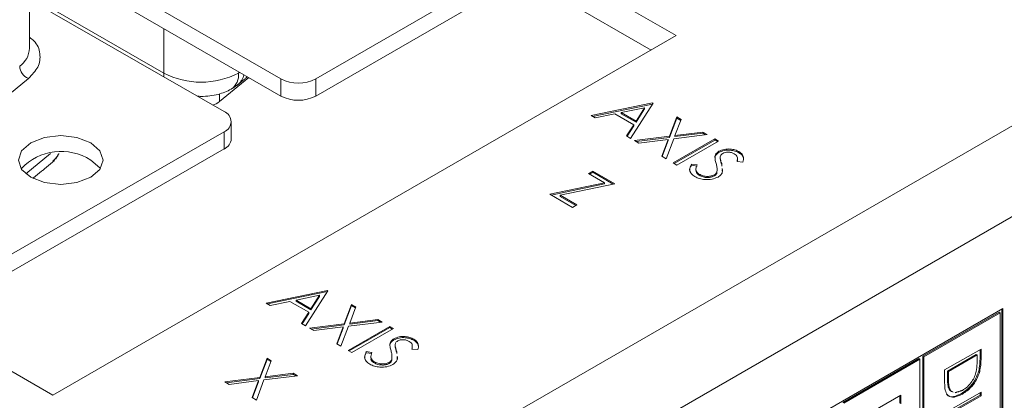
# Model space of a CAD drawing. Header units: inches. Extents: x 0.2 to 16.3, y 0.2 to 11.5.
# Tile 16 of 65: x 2.876 to 3.806, y 2.058 to 2.418. Entities that reach past the tile are written whole.
import ezdxf

# ---------------------------------------------------------------- set-up
doc = ezdxf.new("R2010")
doc.units = ezdxf.units.IN
doc.header["$MEASUREMENT"] = 0

msp = doc.modelspace()

# ---------------------------------------------------------------- linework, layer by layer
at = {"color": 7, "linetype": 'Continuous', "lineweight": 15}
for p, q in [((1.55386, 2.84379), (2.90679, 2.06276)), ((2.82076, 1.7445), (4.66678, 2.81018)), ((4.70402, 2.74568), (2.858, 1.67999)), ((3.12246, 2.36208), (2.88481, 2.49928)), ((2.88481, 2.48295), (3.12246, 2.34575)), ((3.35628, 2.47801), (3.15546, 2.36208)), ((3.49605, 2.40293), (3.36311, 2.47967)), ((3.15546, 2.34575), (3.35628, 2.46168)), ((3.47247, 2.38932), (3.3517, 2.45904)), ((2.88481, 2.44075), (3.01168, 2.36751)), ((2.88481, 2.43725), (3.06873, 2.33107)), ((2.90679, 2.06276), (3.49605, 2.40293)), ((3.01168, 2.40971), (3.01168, 2.36751)), ((3.01168, 2.36751), (3.01191, 2.36388)), ((2.88372, 2.36249), (2.81113, 2.30262)), ((3.0921, 2.36328), (3.06446, 2.34049)), ((3.08021, 2.35548), (3.0819, 2.35669)), ((3.12246, 2.34575), (3.12246, 2.36208)), ((3.15546, 2.36208), (3.15546, 2.34575)), ((3.06446, 2.34793), (3.06446, 2.34049)), ((3.4158, 2.3273), (3.47372, 2.33922)), ((3.41717, 2.32651), (3.47372, 2.33815)), ((3.47423, 2.33893), (3.45307, 2.30578)), ((3.47372, 2.33922), (3.47423, 2.33893)), ((3.47372, 2.33815), (3.47372, 2.33922)), ((3.47372, 2.33815), (3.47373, 2.33814)), ((3.41965, 2.32508), (3.4158, 2.3273)), ((3.43822, 2.3289), (3.41965, 2.32508)), ((3.45602, 2.31862), (3.43822, 2.3289)), ((3.46628, 2.33468), (3.44416, 2.33012)), ((3.44416, 2.32905), (3.44416, 2.33012)), ((3.44416, 2.33012), (3.4582, 2.32201)), ((3.44416, 2.32905), (3.4582, 2.32094)), ((3.4582, 2.32201), (3.46628, 2.33468)), ((3.4582, 2.32094), (3.46628, 2.3336)), ((3.46628, 2.3336), (3.46628, 2.33468)), ((3.44924, 2.308), (3.45602, 2.31862)), ((3.45602, 2.31755), (3.45602, 2.31862)), ((3.4582, 2.32094), (3.4582, 2.32201)), ((3.48971, 2.30776), (3.49664, 2.32599)), ((3.48971, 2.30669), (3.49664, 2.32492)), ((3.50071, 2.32364), (3.49492, 2.30843)), ((3.49664, 2.32599), (3.50071, 2.32364)), ((3.49664, 2.32492), (3.49664, 2.32599)), ((3.49664, 2.32492), (3.50037, 2.32276)), ((3.06873, 2.31202), (2.86792, 2.19609)), ((3.06873, 2.29569), (3.06873, 2.31202)), ((3.44974, 2.30771), (3.45602, 2.31755)), ((3.52535, 2.30942), (3.49378, 2.30542)), ((3.49492, 2.30843), (3.52128, 2.31177)), ((3.49492, 2.30736), (3.52128, 2.31069)), ((3.49492, 2.30736), (3.49492, 2.30843)), ((3.52128, 2.31177), (3.52535, 2.30942)), ((3.52128, 2.31069), (3.52128, 2.31177)), ((3.52128, 2.31069), (3.52382, 2.30922)), ((3.45307, 2.30578), (3.44924, 2.308)), ((3.45685, 2.3036), (3.48971, 2.30776)), ((3.46092, 2.30125), (3.45685, 2.3036)), ((3.45837, 2.30272), (3.48971, 2.30669)), ((3.48856, 2.30476), (3.46092, 2.30125)), ((3.4825, 2.2888), (3.48856, 2.30476)), ((3.48283, 2.2886), (3.48856, 2.30368)), ((3.49378, 2.30542), (3.48657, 2.28645)), ((3.48856, 2.30368), (3.48856, 2.30476)), ((3.48971, 2.30669), (3.48971, 2.30776)), ((3.49336, 2.28252), (3.53265, 2.3052)), ((3.49429, 2.28199), (3.53265, 2.30413)), ((3.53617, 2.30317), (3.49689, 2.28049)), ((3.53265, 2.3052), (3.53617, 2.30317)), ((3.53265, 2.30413), (3.53265, 2.3052)), ((3.53265, 2.30413), (3.53525, 2.30263)), ((2.86792, 2.17976), (3.06873, 2.29569)), ((2.88139, 2.27213), (2.90462, 2.29128)), ((3.53658, 2.29244), (3.53658, 2.29351)), ((3.55542, 2.29215), (3.55542, 2.29322)), ((3.48657, 2.28645), (3.4825, 2.2888)), ((3.49689, 2.28049), (3.49336, 2.28252)), ((3.51051, 2.28137), (3.51582, 2.28061)), ((3.51051, 2.2803), (3.51051, 2.28137)), ((3.53279, 2.28772), (3.53279, 2.28879)), ((3.53778, 2.28608), (3.53778, 2.28715)), ((3.53915, 2.28077), (3.53915, 2.28184)), ((3.55924, 2.28334), (3.55364, 2.28378)), ((3.41336, 2.27239), (3.41739, 2.27472)), ((3.42833, 2.26375), (3.41336, 2.27239)), ((3.41429, 2.27186), (3.41739, 2.27365)), ((3.41739, 2.27472), (3.43804, 2.2628)), ((3.41739, 2.27365), (3.41739, 2.27472)), ((3.41739, 2.27365), (3.43668, 2.26251)), ((3.51051, 2.2803), (3.51582, 2.27953)), ((3.5179, 2.27078), (3.5179, 2.27185)), ((3.53226, 2.27018), (3.53226, 2.27125)), ((3.5347, 2.27322), (3.5347, 2.27429)), ((3.3766, 2.25291), (3.42833, 2.26375)), ((3.37796, 2.25212), (3.42833, 2.26268)), ((3.43804, 2.2628), (3.38631, 2.25196)), ((3.42833, 2.26268), (3.42833, 2.26375)), ((3.39825, 2.24041), (3.3766, 2.25291)), ((3.38631, 2.25196), (3.40228, 2.24274)), ((3.38631, 2.25089), (3.38631, 2.25196)), ((3.38631, 2.25089), (3.40135, 2.2422)), ((3.40228, 2.24274), (3.39825, 2.24041)), ((3.10849, 2.14989), (3.16641, 2.16181)), ((3.10986, 2.1491), (3.16641, 2.16074)), ((3.16691, 2.16152), (3.14576, 2.12837)), ((3.16641, 2.16181), (3.16691, 2.16152)), ((3.16641, 2.16074), (3.16641, 2.16181)), ((3.16641, 2.16074), (3.16641, 2.16074)), ((3.1309, 2.15149), (3.11234, 2.14767)), ((3.14871, 2.14121), (3.1309, 2.15149)), ((3.15897, 2.15727), (3.13684, 2.15271)), ((3.13684, 2.15271), (3.15088, 2.14461)), ((3.13684, 2.15164), (3.13684, 2.15271)), ((3.13684, 2.15164), (3.15088, 2.14354)), ((3.15088, 2.14461), (3.15897, 2.15727)), ((3.15088, 2.14354), (3.15897, 2.1562)), ((3.15897, 2.1562), (3.15897, 2.15727)), ((3.80479, 2.14472), (3.04607, 1.70672)), ((3.11234, 2.14767), (3.10849, 2.14989)), ((3.14193, 2.13059), (3.14871, 2.14121)), ((3.14871, 2.14014), (3.14871, 2.14121)), ((3.15088, 2.14354), (3.15088, 2.14461)), ((3.1824, 2.13036), (3.18933, 2.14858)), ((3.1824, 2.12928), (3.18933, 2.14751)), ((3.19339, 2.14623), (3.18761, 2.13102)), ((3.18933, 2.14858), (3.19339, 2.14623)), ((3.18933, 2.14751), (3.18933, 2.14858)), ((3.18933, 2.14751), (3.19306, 2.14535)), ((3.80151, 2.14117), (3.72942, 2.09956)), ((3.80151, 2.14117), (3.80243, 2.14064)), ((3.80386, 1.98431), (3.80386, 2.14419)), ((3.80479, 1.98377), (3.80479, 2.14472)), ((3.14243, 2.1303), (3.14871, 2.14014)), ((3.21803, 2.13201), (3.18647, 2.12801)), ((3.18761, 2.13102), (3.21396, 2.13436)), ((3.18761, 2.12995), (3.21396, 2.13329)), ((3.21396, 2.13436), (3.21803, 2.13201)), ((3.21396, 2.13329), (3.21396, 2.13436)), ((3.21396, 2.13329), (3.21651, 2.13182)), ((3.80243, 2.14064), (3.73035, 2.09902)), ((3.80243, 1.98514), (3.80243, 2.14064)), ((3.14576, 2.12837), (3.14193, 2.13059)), ((3.14954, 2.12619), (3.1824, 2.13036)), ((3.15361, 2.12385), (3.14954, 2.12619)), ((3.15106, 2.12532), (3.1824, 2.12928)), ((3.18125, 2.12735), (3.15361, 2.12385)), ((3.17518, 2.11139), (3.18125, 2.12735)), ((3.17552, 2.1112), (3.18125, 2.12628)), ((3.18647, 2.12801), (3.17925, 2.10904)), ((3.18125, 2.12628), (3.18125, 2.12735)), ((3.1824, 2.12928), (3.1824, 2.13036)), ((3.18605, 2.10512), (3.22534, 2.12779)), ((3.18698, 2.10458), (3.22534, 2.12672)), ((3.18761, 2.12995), (3.18761, 2.13102)), ((3.22886, 2.12576), (3.18958, 2.10308)), ((3.22534, 2.12779), (3.22886, 2.12576)), ((3.22534, 2.12672), (3.22534, 2.12779)), ((3.22534, 2.12672), (3.22793, 2.12522)), ((3.22926, 2.11503), (3.22926, 2.1161)), ((3.24811, 2.11474), (3.24811, 2.11581)), ((3.17925, 2.10904), (3.17518, 2.11139)), ((3.18958, 2.10308), (3.18605, 2.10512)), ((3.2032, 2.10397), (3.20851, 2.1032)), ((3.2032, 2.10289), (3.2032, 2.10397)), ((3.22548, 2.11031), (3.22548, 2.11138)), ((3.23047, 2.10867), (3.23047, 2.10974)), ((3.23184, 2.10336), (3.23184, 2.10443)), ((3.25193, 2.10593), (3.24632, 2.10637)), ((3.74991, 2.08661), (3.78428, 2.10646)), ((3.78336, 2.10592), (3.78336, 2.09898)), ((3.78428, 2.10646), (3.78428, 2.09844)), ((3.1024, 2.07952), (3.10932, 2.09775)), ((3.1024, 2.07845), (3.10932, 2.09667)), ((3.11339, 2.0954), (3.10761, 2.08018)), ((3.10932, 2.09775), (3.11339, 2.0954)), ((3.10932, 2.09667), (3.10932, 2.09775)), ((3.10932, 2.09667), (3.11306, 2.09452)), ((3.2032, 2.10289), (3.20851, 2.10213)), ((3.21059, 2.09337), (3.21059, 2.09444)), ((3.22739, 2.09581), (3.22739, 2.09688)), ((3.72566, 2.09739), (3.65357, 2.05577)), ((3.72659, 2.09685), (3.6545, 2.05524)), ((3.72566, 2.09739), (3.72659, 2.09685)), ((3.72659, 1.94135), (3.72659, 2.09685)), ((3.72942, 2.09956), (3.72942, 1.94406)), ((3.72942, 2.09956), (3.73035, 2.09902)), ((3.73035, 2.09902), (3.73035, 1.94352)), ((3.77983, 2.10139), (3.75251, 2.08562)), ((3.78076, 2.10086), (3.75344, 2.08509)), ((3.77983, 2.10139), (3.78076, 2.10086)), ((3.78076, 2.09807), (3.78076, 2.10086)), ((3.78336, 2.09898), (3.78428, 2.09844)), ((3.22494, 2.09277), (3.22494, 2.09384)), ((3.74991, 2.07431), (3.74991, 2.08661)), ((3.75251, 2.08562), (3.75251, 2.08107)), ((3.75251, 2.08562), (3.75344, 2.08509)), ((3.75344, 2.08509), (3.75344, 2.08053)), ((3.78212, 2.08567), (3.78304, 2.08513)), ((3.06954, 2.07536), (3.1024, 2.07952)), ((3.07106, 2.07448), (3.1024, 2.07845)), ((3.10125, 2.07651), (3.0736, 2.07301)), ((3.09518, 2.06055), (3.10125, 2.07651)), ((3.10647, 2.07717), (3.09925, 2.0582)), ((3.10125, 2.07544), (3.10125, 2.07651)), ((3.1024, 2.07845), (3.1024, 2.07952)), ((3.13803, 2.08117), (3.10647, 2.07717)), ((3.10761, 2.08018), (3.13396, 2.08352)), ((3.10761, 2.07911), (3.13396, 2.08245)), ((3.10761, 2.07911), (3.10761, 2.08018)), ((3.13396, 2.08352), (3.13803, 2.08117)), ((3.13396, 2.08245), (3.13396, 2.08352)), ((3.13396, 2.08245), (3.13651, 2.08098)), ((3.75251, 2.08107), (3.75344, 2.08053)), ((3.0736, 2.07301), (3.06954, 2.07536)), ((3.09552, 2.06036), (3.10125, 2.07544)), ((3.75338, 2.07022), (3.75431, 2.06969)), ((3.09925, 2.0582), (3.09518, 2.06055)), ((3.67406, 2.04283), (3.70844, 2.06267)), ((3.70751, 2.06213), (3.70751, 2.05519)), ((3.70844, 2.06267), (3.70844, 2.05466)), ((3.74991, 2.0459), (3.78428, 2.06575)), ((3.78336, 2.06272), (3.74991, 2.04341)), ((3.78428, 2.06218), (3.74991, 2.04234)), ((3.76574, 2.06425), (3.76666, 2.06372)), ((3.78336, 2.06521), (3.78336, 2.06272)), ((3.78336, 2.06272), (3.78428, 2.06218)), ((3.78428, 2.06575), (3.78428, 2.06218))]:
    msp.add_line(p, q, dxfattribs=at)
at = {"color": 7, "linetype": 'Continuous', "lineweight": 15, "flags": 128}
for points in [[(3.08356, 2.36821), (3.08315, 2.36796), (3.08239, 2.36751)], [(2.94263, 2.30154), (2.92966, 2.30655), (2.91435, 2.30831), (2.89904, 2.30655), (2.88607, 2.30154), (2.87739, 2.29405), (2.87435, 2.28521), (2.87739, 2.27638), (2.88607, 2.26889), (2.89904, 2.26388), (2.91435, 2.26212), (2.92966, 2.26388), (2.94263, 2.26889), (2.9513, 2.27638), (2.95435, 2.28521), (2.9513, 2.29405), (2.94263, 2.30154)], [(2.94263, 2.28521), (2.9513, 2.27772), (2.95177, 2.27705)]]:
    msp.add_lwpolyline(points, dxfattribs=at)
at = {"color": 7, "linetype": 'Continuous', "lineweight": 15}
for centre, radius, start, end in [((2.86267, 2.39201), 0.02217, 305.46555, 357.26183), ((2.88895, 2.37488), 0.01345, 183.90459, 247.13918), ((3.04704, 2.43575), 0.07685, 242.6096, 297.39043), ((3.0657, 2.36587), 0.01677, 305.70291, 5.62015), ((3.07122, 2.3693), 0.01653, 310.27509, 348.43147), ((3.13896, 2.39393), 0.03586, 242.60968, 297.39034), ((3.13896, 2.3776), 0.03586, 242.60968, 297.39034), ((3.05343, 2.35484), 0.01809, 284.38312, 307.54885), ((3.06512, 2.32154), 0.01019, 290.78341, 69.21654), ((3.06389, 2.30638), 0.01174, 294.37413, 354.30593), ((2.91469, 2.24168), 0.05173, 57.29597, 136.86868)]:
    msp.add_arc(centre, radius, start, end, dxfattribs=at)
for points in [[(2.88481, 2.39096), (2.88481, 2.50799)], [(3.07549, 2.35225), (3.08193, 2.35672)], [(3.0819, 2.35669), (3.0908, 2.36403)], [(3.07557, 2.30521), (3.07557, 2.32154)], [(2.90965, 2.2862), (2.91261, 2.29151)], [(2.88794, 2.26787), (2.9085, 2.28483)], [(2.9116, 2.28916), (2.90696, 2.28421)], [(3.53778, 2.28764), (3.53778, 2.2863)], [(3.53783, 2.28643), (3.53778, 2.28608)], [(3.53915, 2.28184), (3.53938, 2.27947)], [(3.55399, 2.2853), (3.55399, 2.28663)], [(3.51479, 2.27683), (3.51479, 2.27549)], [(3.5396, 2.27618), (3.53979, 2.27427)], [(3.23046, 2.11023), (3.23046, 2.10889)], [(3.23051, 2.10902), (3.23047, 2.10867)], [(3.23184, 2.10443), (3.23207, 2.10206)], [(3.24668, 2.10789), (3.24668, 2.10923)], [(3.20748, 2.09942), (3.20748, 2.09808)], [(3.23229, 2.09877), (3.23247, 2.09686)], [(3.75988, 2.06515), (3.76667, 2.06728)]]:
    msp.add_open_spline(points, degree=1, dxfattribs=at)
for points, knots in [([(2.88481, 2.40134), (2.88621, 2.40028), (2.89207, 2.39586), (2.89556, 2.38587), (2.89421, 2.37322), (2.88715, 2.36599), (2.88372, 2.36249)], [0, 0, 0, 0, 0.0960463, 0.4035452, 0.7110432, 1, 1, 1, 1]), ([(3.04345, 2.34566), (3.04465, 2.34557), (3.04858, 2.34527), (3.05527, 2.34582), (3.06543, 2.34755), (3.07153, 2.3504), (3.07549, 2.35225)], [0, 0, 0, 0, 0.1026526, 0.338905, 0.570248, 1, 1, 1, 1]), ([(3.53279, 2.28879), (3.53312, 2.28978), (3.5337, 2.29155), (3.5357, 2.29291), (3.53658, 2.29351)], [0, 0, 0, 0, 0.559839, 1, 1, 1, 1]), ([(3.53279, 2.28772), (3.53312, 2.28871), (3.5337, 2.29047), (3.5357, 2.29184), (3.53658, 2.29244)], [0, 0, 0, 0, 0.559839, 1, 1, 1, 1]), ([(3.53658, 2.29351), (3.53814, 2.29422), (3.54127, 2.29563), (3.54698, 2.29583), (3.55186, 2.29495), (3.55424, 2.29379), (3.55542, 2.29322)], [0, 0, 0, 0, 0.2795531, 0.5587996, 0.7793813, 1, 1, 1, 1]), ([(3.53658, 2.29244), (3.53814, 2.29315), (3.54127, 2.29456), (3.54698, 2.29476), (3.55186, 2.29388), (3.55424, 2.29272), (3.55542, 2.29215)], [0, 0, 0, 0, 0.2795531, 0.5587996, 0.7793813, 1, 1, 1, 1]), ([(3.54027, 2.29157), (3.53976, 2.29123), (3.53876, 2.29054), (3.5378, 2.28901), (3.53779, 2.28785), (3.53778, 2.28715)], [0, 0, 0, 0, 0.279949, 0.559778, 1, 1, 1, 1]), ([(3.551, 2.29112), (3.55014, 2.29154), (3.54842, 2.29239), (3.54528, 2.29279), (3.54234, 2.29255), (3.54096, 2.2919), (3.54027, 2.29157)], [0, 0, 0, 0, 0.2802708, 0.5599289, 0.7799206, 1, 1, 1, 1]), ([(3.55364, 2.28378), (3.5538, 2.28466), (3.55408, 2.28611), (3.55391, 2.28814), (3.55294, 2.28981), (3.55165, 2.29068), (3.551, 2.29112)], [0, 0, 0, 0, 0.340411, 0.560481, 0.780181, 1, 1, 1, 1]), ([(3.55542, 2.29322), (3.55651, 2.29245), (3.5587, 2.29092), (3.56017, 2.2874), (3.55959, 2.28488), (3.55924, 2.28334)], [0, 0, 0, 0, 0.2797501, 0.5595018, 1, 1, 1, 1]), ([(3.55542, 2.29215), (3.55653, 2.29138), (3.55876, 2.28985), (3.55938, 2.28788), (3.55969, 2.28689)], [0, 0, 0, 0, 0.499998, 1, 1, 1, 1]), ([(3.51387, 2.26952), (3.51256, 2.27044), (3.50995, 2.27229), (3.50843, 2.27658), (3.50972, 2.27956), (3.51051, 2.28137)], [0, 0, 0, 0, 0.279882, 0.559667, 1, 1, 1, 1]), ([(3.51582, 2.28061), (3.5152, 2.2789), (3.51432, 2.27651), (3.51566, 2.27344), (3.51715, 2.27238), (3.5179, 2.27185)], [0, 0, 0, 0, 0.559322, 0.779779, 1, 1, 1, 1]), ([(3.53388, 2.28199), (3.53351, 2.28325), (3.53284, 2.28551), (3.5328, 2.28779), (3.53279, 2.28879)], [0, 0, 0, 0, 0.560413, 1, 1, 1, 1]), ([(3.5347, 2.27429), (3.53479, 2.27573), (3.53494, 2.27832), (3.53421, 2.28087), (3.53388, 2.28199)], [0, 0, 0, 0, 0.559493, 1, 1, 1, 1]), ([(3.53778, 2.28715), (3.538, 2.28615), (3.53838, 2.28438), (3.53891, 2.28262), (3.53915, 2.28184)], [0, 0, 0, 0, 0.559907, 1, 1, 1, 1]), ([(3.53778, 2.28608), (3.538, 2.28508), (3.53838, 2.28331), (3.53891, 2.28155), (3.53915, 2.28077)], [0, 0, 0, 0, 0.559907, 1, 1, 1, 1]), ([(3.55378, 2.28377), (3.55391, 2.2843), (3.55406, 2.28485), (3.55398, 2.2854), (3.55398, 2.28543)], [0, 0, 0, 0, 0.955202, 1, 1, 1, 1]), ([(3.50921, 2.27436), (3.50915, 2.27451), (3.50833, 2.27646), (3.50946, 2.27846), (3.51051, 2.2803)], [0, 0, 0, 0, 0.076441, 1, 1, 1, 1]), ([(3.51514, 2.2756), (3.51503, 2.2752), (3.51473, 2.27413), (3.51571, 2.27237), (3.51717, 2.27131), (3.5179, 2.27078)], [0, 0, 0, 0, 0.228979, 0.614696, 1, 1, 1, 1]), ([(3.5179, 2.27185), (3.51906, 2.2713), (3.52139, 2.2702), (3.52555, 2.26963), (3.52946, 2.26999), (3.53132, 2.27083), (3.53226, 2.27125)], [0, 0, 0, 0, 0.280276, 0.560146, 0.780154, 1, 1, 1, 1]), ([(3.53226, 2.27125), (3.53294, 2.27176), (3.53417, 2.27266), (3.53454, 2.27379), (3.5347, 2.27429)], [0, 0, 0, 0, 0.558993, 1, 1, 1, 1]), ([(3.53226, 2.27018), (3.53294, 2.27068), (3.53417, 2.27159), (3.53454, 2.27272), (3.5347, 2.27322)], [0, 0, 0, 0, 0.558993, 1, 1, 1, 1]), ([(3.5396, 2.27725), (3.5398, 2.27631), (3.5402, 2.27439), (3.53883, 2.27151), (3.53676, 2.26996), (3.53573, 2.26918)], [0, 0, 0, 0, 0.326722, 0.663706, 1, 1, 1, 1]), ([(3.53573, 2.26918), (3.5339, 2.26838), (3.53024, 2.26678), (3.52368, 2.26661), (3.51797, 2.26751), (3.51524, 2.26885), (3.51387, 2.26952)], [0, 0, 0, 0, 0.279182, 0.559084, 0.779445, 1, 1, 1, 1]), ([(3.5179, 2.27078), (3.51906, 2.27023), (3.52139, 2.26913), (3.52555, 2.26856), (3.52946, 2.26892), (3.53132, 2.26976), (3.53226, 2.27018)], [0, 0, 0, 0, 0.280276, 0.560146, 0.780154, 1, 1, 1, 1]), ([(3.22548, 2.11138), (3.2258, 2.11237), (3.22639, 2.11414), (3.22838, 2.1155), (3.22926, 2.1161)], [0, 0, 0, 0, 0.55984, 1, 1, 1, 1]), ([(3.22548, 2.11031), (3.2258, 2.1113), (3.22639, 2.11307), (3.22838, 2.11443), (3.22926, 2.11503)], [0, 0, 0, 0, 0.55984, 1, 1, 1, 1]), ([(3.22926, 2.1161), (3.23083, 2.11681), (3.23396, 2.11822), (3.23967, 2.11842), (3.24455, 2.11754), (3.24692, 2.11639), (3.24811, 2.11581)], [0, 0, 0, 0, 0.279552, 0.5588, 0.779381, 1, 1, 1, 1]), ([(3.22926, 2.11503), (3.23083, 2.11574), (3.23396, 2.11715), (3.23967, 2.11735), (3.24455, 2.11647), (3.24692, 2.11531), (3.24811, 2.11474)], [0, 0, 0, 0, 0.279552, 0.5588, 0.779381, 1, 1, 1, 1]), ([(3.23295, 2.11416), (3.23245, 2.11382), (3.23145, 2.11314), (3.23049, 2.1116), (3.23048, 2.11045), (3.23047, 2.10974)], [0, 0, 0, 0, 0.279946, 0.559776, 1, 1, 1, 1]), ([(3.24369, 2.11371), (3.24283, 2.11414), (3.24111, 2.11498), (3.23797, 2.11539), (3.23503, 2.11514), (3.23364, 2.11449), (3.23295, 2.11416)], [0, 0, 0, 0, 0.2802704, 0.5599292, 0.7799189, 1, 1, 1, 1]), ([(3.24632, 2.10637), (3.24649, 2.10725), (3.24676, 2.1087), (3.2466, 2.11074), (3.24563, 2.1124), (3.24433, 2.11327), (3.24369, 2.11371)], [0, 0, 0, 0, 0.340411, 0.56048, 0.780181, 1, 1, 1, 1]), ([(3.24811, 2.11581), (3.2492, 2.11504), (3.25138, 2.11351), (3.25286, 2.10999), (3.25228, 2.10747), (3.25193, 2.10593)], [0, 0, 0, 0, 0.27975, 0.559502, 1, 1, 1, 1]), ([(3.24811, 2.11474), (3.24922, 2.11397), (3.25145, 2.11244), (3.25206, 2.11047), (3.25237, 2.10949)], [0, 0, 0, 0, 0.499998, 1, 1, 1, 1]), ([(3.20656, 2.09211), (3.20525, 2.09304), (3.20264, 2.09488), (3.20112, 2.09918), (3.20241, 2.10215), (3.2032, 2.10397)], [0, 0, 0, 0, 0.2798815, 0.5596673, 1, 1, 1, 1]), ([(3.22657, 2.10458), (3.2262, 2.10585), (3.22552, 2.1081), (3.22549, 2.11038), (3.22548, 2.11138)], [0, 0, 0, 0, 0.560413, 1, 1, 1, 1]), ([(3.22739, 2.09688), (3.22747, 2.09833), (3.22763, 2.10091), (3.22689, 2.10346), (3.22657, 2.10458)], [0, 0, 0, 0, 0.559493, 1, 1, 1, 1]), ([(3.23047, 2.10974), (3.23068, 2.10875), (3.23107, 2.10697), (3.2316, 2.10521), (3.23184, 2.10443)], [0, 0, 0, 0, 0.559908, 1, 1, 1, 1]), ([(3.23047, 2.10867), (3.23068, 2.10767), (3.23107, 2.1059), (3.2316, 2.10414), (3.23184, 2.10336)], [0, 0, 0, 0, 0.559908, 1, 1, 1, 1]), ([(3.24646, 2.10636), (3.2466, 2.10689), (3.24674, 2.10744), (3.24667, 2.108), (3.24667, 2.10802)], [0, 0, 0, 0, 0.955197, 1, 1, 1, 1]), ([(3.2019, 2.09695), (3.20184, 2.0971), (3.20102, 2.09906), (3.20215, 2.10105), (3.2032, 2.10289)], [0, 0, 0, 0, 0.076442, 1, 1, 1, 1]), ([(3.20851, 2.1032), (3.20788, 2.10149), (3.20701, 2.09911), (3.20835, 2.09603), (3.20984, 2.09497), (3.21059, 2.09444)], [0, 0, 0, 0, 0.559322, 0.779779, 1, 1, 1, 1]), ([(3.20783, 2.09819), (3.20771, 2.09779), (3.20741, 2.09672), (3.2084, 2.09496), (3.20986, 2.0939), (3.21059, 2.09337)], [0, 0, 0, 0, 0.2289801, 0.6146971, 1, 1, 1, 1]), ([(3.21059, 2.09444), (3.21175, 2.09389), (3.21407, 2.09279), (3.21824, 2.09222), (3.22214, 2.09258), (3.22401, 2.09342), (3.22494, 2.09384)], [0, 0, 0, 0, 0.2802758, 0.5601463, 0.7801536, 1, 1, 1, 1]), ([(3.22494, 2.09384), (3.22563, 2.09435), (3.22686, 2.09526), (3.22723, 2.09638), (3.22739, 2.09688)], [0, 0, 0, 0, 0.558993, 1, 1, 1, 1]), ([(3.22494, 2.09277), (3.22563, 2.09328), (3.22686, 2.09418), (3.22723, 2.09531), (3.22739, 2.09581)], [0, 0, 0, 0, 0.558993, 1, 1, 1, 1]), ([(3.23229, 2.09984), (3.23249, 2.0989), (3.23289, 2.09698), (3.23152, 2.0941), (3.22945, 2.09255), (3.22841, 2.09177)], [0, 0, 0, 0, 0.326721, 0.663706, 1, 1, 1, 1]), ([(3.77979, 2.08531), (3.78014, 2.08777), (3.78075, 2.09216), (3.78076, 2.09626), (3.78076, 2.09807)], [0, 0, 0, 0, 0.5595418, 1, 1, 1, 1]), ([(3.78336, 2.09898), (3.78335, 2.09659), (3.78335, 2.09233), (3.78249, 2.0877), (3.78212, 2.08567)], [0, 0, 0, 0, 0.560445, 1, 1, 1, 1]), ([(3.78428, 2.09844), (3.78428, 2.09605), (3.78428, 2.0918), (3.78342, 2.08717), (3.78304, 2.08513)], [0, 0, 0, 0, 0.560445, 1, 1, 1, 1]), ([(3.22841, 2.09177), (3.22659, 2.09097), (3.22293, 2.08937), (3.21637, 2.08921), (3.21066, 2.0901), (3.20793, 2.09144), (3.20656, 2.09211)], [0, 0, 0, 0, 0.279182, 0.559084, 0.779445, 1, 1, 1, 1]), ([(3.21059, 2.09337), (3.21175, 2.09282), (3.21407, 2.09172), (3.21824, 2.09115), (3.22214, 2.09151), (3.22401, 2.09235), (3.22494, 2.09277)], [0, 0, 0, 0, 0.2802758, 0.5601463, 0.7801536, 1, 1, 1, 1]), ([(3.78212, 2.08567), (3.78127, 2.08316), (3.77957, 2.07814), (3.77378, 2.06988), (3.76878, 2.06639), (3.76574, 2.06425)], [0, 0, 0, 0, 0.280264, 0.560714, 1, 1, 1, 1]), ([(3.78304, 2.08513), (3.7822, 2.08262), (3.7805, 2.0776), (3.77471, 2.06935), (3.76971, 2.06585), (3.76666, 2.06372)], [0, 0, 0, 0, 0.280264, 0.560714, 1, 1, 1, 1]), ([(3.76667, 2.06728), (3.76828, 2.06834), (3.77149, 2.07045), (3.77554, 2.07525), (3.77844, 2.08043), (3.77934, 2.08369), (3.77979, 2.08531)], [0, 0, 0, 0, 0.2801778, 0.559765, 0.7797967, 1, 1, 1, 1]), ([(3.75251, 2.08107), (3.7525, 2.07892), (3.75249, 2.0751), (3.75311, 2.07171), (3.75338, 2.07022)], [0, 0, 0, 0, 0.560427, 1, 1, 1, 1]), ([(3.75344, 2.08053), (3.75343, 2.07839), (3.75342, 2.07457), (3.75404, 2.07118), (3.75431, 2.06969)], [0, 0, 0, 0, 0.560427, 1, 1, 1, 1]), ([(3.76666, 2.06372), (3.76408, 2.06252), (3.75893, 2.06012), (3.75278, 2.06171), (3.75009, 2.06739), (3.74997, 2.072), (3.74991, 2.07431)], [0, 0, 0, 0, 0.280124, 0.559248, 0.778837, 1, 1, 1, 1]), ([(3.75338, 2.07022), (3.75394, 2.06889), (3.75476, 2.06691), (3.75659, 2.06646), (3.75719, 2.06631)], [0, 0, 0, 0, 0.67058, 1, 1, 1, 1]), ([(3.75431, 2.06969), (3.75486, 2.06836), (3.75569, 2.06637), (3.75752, 2.06593), (3.75812, 2.06578)], [0, 0, 0, 0, 0.67058, 1, 1, 1, 1]), ([(3.76574, 2.06425), (3.76321, 2.06312), (3.75818, 2.06086), (3.75291, 2.06135), (3.75179, 2.06374), (3.75168, 2.06398)], [0, 0, 0, 0, 0.4744989, 0.9473044, 1, 1, 1, 1])]:
    msp.add_open_spline(points, degree=3, knots=knots, dxfattribs=at)

doc.saveas('drawing.dxf')
